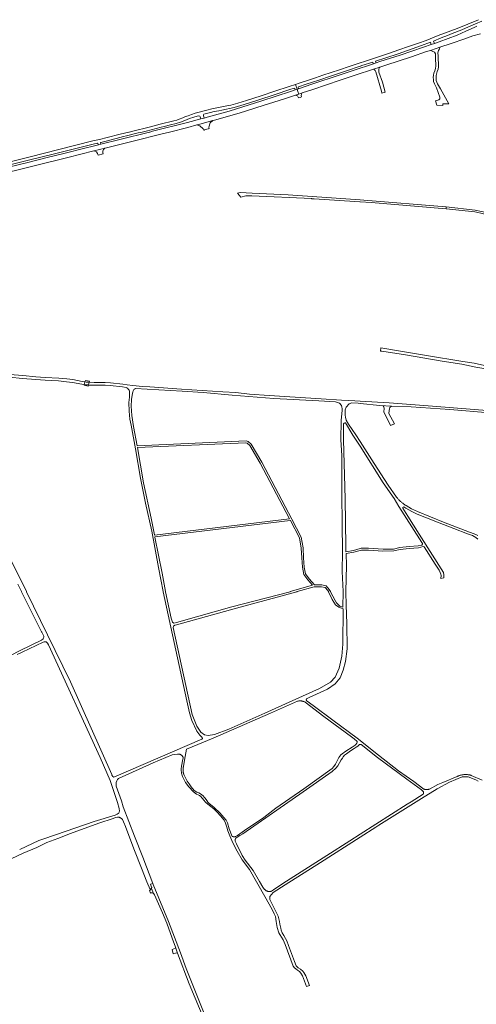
# Model space of a CAD drawing. Extents: x 146402 to 164798, y 455483 to 464134.
# Tile 64 of 256: x 155130 to 155626, y 459551 to 460622. Entities that reach past the tile are written whole.
import ezdxf

# ---------------------------------------------------------------- set-up
doc = ezdxf.new("R2010")
doc.units = 0
doc.header["$LTSCALE"] = 0.2
for name, color, linetype, lineweight in [('B-XX-VH-VERHARDING_ASFALT-GV', 252, 'CONTINUOUS', 18), ('B-XX-VH-VERHARDING_BETONSTRAATSTEEN-GV', 252, 'CONTINUOUS', 18), ('B-XX-VH-VERHARDING_FUNDERING_ZAND-GV', 252, 'CONTINUOUS', 18)]:
    doc.layers.add(name, color=color, linetype=linetype, lineweight=lineweight)

msp = doc.modelspace()

# ---------------------------------------------------------------- linework, layer by layer
at = {"layer": 'B-XX-VH-VERHARDING_ASFALT-GV'}
for points in [[(155628.725, 460622.205), (155605.46, 460612.769), (155584.947, 460604.924), (155571.907, 460599.62), (155563.405, 460596.618), (155552.55, 460592.894), (155542.187, 460589.384), (155531.979, 460585.835), (155519.933, 460581.909), (155513.263, 460579.642), (155504.522, 460576.809), (155500, 460575.286), (155495.753, 460573.855), (155488.155, 460571.349), (155477.585, 460567.833), (155459.366, 460561.69), (155451.376, 460558.898), (155443.73, 460556.386), (155433.618, 460553.248), (155429.624, 460551.875), (155431.488, 460546.636), (155432.95, 460547.125), (155432.909, 460547.25), (155432.579, 460548.263), (155432.972, 460549.293), (155441.173, 460552.039), (155448.048, 460554.303), (155454.922, 460556.567), (155467.614, 460560.834), (155484.99, 460566.553), (155500, 460571.638), (155500.426, 460571.782), (155501.713, 460572.218), (155513.582, 460576.01), (155514.281, 460574.258), (155514.331, 460574.133), (155517.377, 460575.167), (155517.33, 460575.292), (155516.715, 460576.912), (155527.807, 460580.671), (155541.286, 460585.239), (155566.545, 460594.11), (155566.557, 460594.114), (155576.441, 460597.722), (155577.296, 460595.266), (155577.34, 460595.141), (155580.728, 460596.324), (155580.681, 460596.449), (155579.74, 460598.953), (155587.986, 460602.423), (155594.82, 460605.109), (155600.149, 460607.204), (155610.473, 460611.318), (155614.529, 460612.917), (155625.324, 460617.603), (155632.249, 460620.609)], [(155626.792, 460615.057), (155623.733, 460613.633), (155615.028, 460609.759), (155605.458, 460605.48), (155595.822, 460601.812), (155585.831, 460598.106), (155580.728, 460596.324), (155577.34, 460595.141), (155568.759, 460592.145), (155543.409, 460583.791), (155521.447, 460576.549), (155517.377, 460575.167), (155514.331, 460574.133), (155506.827, 460571.585), (155500, 460569.337), (155478.08, 460562.12), (155447.326, 460551.935), (155432.95, 460547.125), (155431.488, 460546.636), (155432.382, 460544.122), (155433.384, 460541.306), (155436.985, 460542.542), (155448.34, 460546.441), (155478.081, 460556.499), (155500, 460563.647), (155509.067, 460566.604), (155514.333, 460568.331), (155521.416, 460570.654), (155528.057, 460572.833), (155555.665, 460581.943), (155572.259, 460587.424), (155576.442, 460588.799), (155582.72, 460590.862), (155586.604, 460592.143), (155598.951, 460596.217), (155613.86, 460601.523), (155622.347, 460604.576), (155630.677, 460606.729)], [(155099.734, 460451.841), (155145.576, 460463.414), (155182.026, 460472.459), (155210.298, 460479.579), (155222.596, 460482.584), (155231.342, 460484.721), (155254.522, 460490.562), (155283.111, 460497.605), (155292.498, 460499.969), (155292.623, 460500), (155292.748, 460500.031), (155312.6, 460505.03), (155322.342, 460507.678), (155324.609, 460508.294), (155335.733, 460511.317), (155339.712, 460512.398), (155341.647, 460512.924), (155368.44, 460520.613), (155394.382, 460528.717), (155417.746, 460536.285), (155429.574, 460540.083), (155433.384, 460541.306), (155432.382, 460544.122), (155431.488, 460546.636), (155429.256, 460545.889), (155424.349, 460544.248), (155393.165, 460534.013), (155357.445, 460522.874), (155333.628, 460516.111), (155330.307, 460515.225), (155326.815, 460514.293), (155312.15, 460510.38), (155274.172, 460500.763), (155271.22, 460500.031), (155271.095, 460500), (155270.97, 460499.969), (155238.829, 460491.998), (155218.08, 460486.777), (155215.402, 460486.103), (155211.157, 460485.035), (155199.121, 460482.098), (155179.1, 460476.986), (155159.776, 460472.18), (155138.604, 460466.806), (155117.523, 460461.677)], [(155111.695, 460462.359), (155139.225, 460469.235), (155166.226, 460475.983), (155187.82, 460481.274), (155209.738, 460486.747), (155214.3, 460487.878), (155214.9, 460487.502), (155215.357, 460486.228), (155215.402, 460486.103), (155218.08, 460486.777), (155218.046, 460486.902), (155217.649, 460488.357), (155217.945, 460488.75), (155225.16, 460490.547), (155242.79, 460495.032), (155246.072, 460495.867), (155258.723, 460498.964), (155262.826, 460499.969), (155262.951, 460500), (155263.076, 460500.031), (155267.141, 460501.026), (155267.153, 460501.029), (155283.781, 460505.313), (155286.908, 460506.063), (155293.609, 460507.671), (155293.636, 460507.678), (155300.08, 460509.418), (155304.647, 460510.874), (155309.325, 460512.705), (155309.331, 460512.707), (155314.368, 460514.655), (155319.248, 460516.221), (155322.741, 460517.302), (155324.294, 460517.612), (155325.49, 460517.372), (155326.169, 460516.601), (155326.78, 460514.418), (155326.815, 460514.293), (155330.307, 460515.225), (155330.274, 460515.35), (155329.652, 460517.741), (155329.536, 460518.774), (155329.937, 460519.378), (155337.092, 460521.249), (155341.353, 460522.197), (155346.279, 460523.117), (155349.426, 460523.705), (155363.159, 460526.854), (155373.827, 460530.036), (155388.82, 460534.7), (155407.442, 460540.726), (155423.633, 460546.302), (155428.341, 460547.655), (155429.045, 460547.242), (155429.237, 460546.014), (155429.256, 460545.889), (155431.488, 460546.636), (155429.624, 460551.875), (155422.767, 460549.518), (155407.234, 460544.276), (155392.314, 460539.451), (155376.215, 460534.384), (155366.857, 460531.474), (155359.47, 460529.355), (155356.919, 460528.754), (155347.909, 460526.878), (155338.655, 460525.137), (155333.372, 460523.905), (155329.032, 460522.727), (155324.764, 460521.511), (155320.651, 460520.39), (155316.688, 460519.017), (155312.919, 460517.7), (155310.162, 460516.731), (155306.998, 460515.453), (155303.305, 460514.096), (155300.628, 460513.089), (155297.214, 460512.151), (155282.424, 460508.394), (155270.552, 460505.339), (155252.704, 460500.981), (155248.858, 460500.031), (155248.733, 460500), (155248.608, 460499.969), (155238.941, 460497.581), (155224.885, 460494.075), (155216.626, 460492.055), (155209.329, 460490.286), (155172.326, 460480.97), (155141.223, 460473.129), (155103.297, 460463.706)], [(155334.633, 459530.386), (155310.793, 459590.104), (155304.478, 459607.028), (155291.685, 459641.309), (155275.076, 459681.495), (155274.619, 459682.675), (155271.962, 459681.679), (155273.277, 459678.711), (155273.35, 459678.065), (155272.981, 459677.208), (155275.358, 459671.637), (155275.51, 459671.452), (155276.259, 459670.197), (155285.008, 459650.647), (155289.698, 459639.419), (155295.755, 459623.051), (155299.282, 459613.27), (155301.321, 459606.888), (155314.215, 459573.407), (155331.781, 459531.114)]]:
    msp.add_lwpolyline(points, dxfattribs=at)
msp.add_lwpolyline([(155336.875, 460510.177), (155339.712, 460512.398), (155335.733, 460511.317), (155324.609, 460508.294), (155322.342, 460507.678), (155325.673, 460506.821), (155329.424, 460503.658), (155329.939, 460501.954), (155330.465, 460502.113), (155330.885, 460502.24), (155334.881, 460503.447), (155335.254, 460503.56), (155335.78, 460503.719), (155335.265, 460505.423)], close=True, dxfattribs=at)
at = {"layer": 'B-XX-VH-VERHARDING_BETONSTRAATSTEEN-GV'}
for points in [[(155586.562, 460592.018), (155586.604, 460592.143), (155582.72, 460590.862), (155576.442, 460588.799), (155576.567, 460588.749), (155578.338, 460588.048), (155580.792, 460586.723), (155582.009, 460585.057), (155582.025, 460582.054), (155581.871, 460580.422), (155581.859, 460580.296), (155582.129, 460572.124), (155581.799, 460569.176), (155581.021, 460566.705), (155579.923, 460563.869), (155579.557, 460561.718), (155579.42, 460559.293), (155579.557, 460557.005), (155579.786, 460555.129), (155580.884, 460552.475), (155582.937, 460547.966), (155586.721, 460537.828), (155586.542, 460536.264), (155585.425, 460535.085), (155581.841, 460533.777), (155583.341, 460529.069), (155589.728, 460528.999), (155589.853, 460528.998), (155589.857, 460530.609), (155596.351, 460530.592), (155587.131, 460547.119), (155584.21, 460552.258), (155582.71, 460555.897), (155582.542, 460557.277), (155582.42, 460559.298), (155582.538, 460561.381), (155582.826, 460563.069), (155583.85, 460565.714), (155584.744, 460568.554), (155585.243, 460570.853), (155585.238, 460570.978), (155584.751, 460583.072), (155584.564, 460586.125), (155585.111, 460588.543), (155586.08, 460590.598)], [(155521.317, 460570.529), (155521.416, 460570.654), (155514.333, 460568.331), (155514.458, 460568.267), (155515.017, 460567.979), (155516.307, 460566.961), (155516.86, 460565.529), (155522.996, 460544.521), (155523.565, 460542.37), (155527.152, 460543.505), (155524.162, 460554.087), (155520.412, 460565.192), (155520.123, 460566.275), (155520.152, 460568.253), (155520.648, 460569.685)], [(155222.474, 460482.459), (155222.596, 460482.584), (155210.298, 460479.579), (155211.607, 460479.143), (155213.329, 460478.366), (155214.556, 460476.793), (155214.977, 460474.977), (155215.005, 460474.845), (155215.196, 460474.892), (155220.531, 460476.207), (155220.496, 460476.289), (155220.079, 460477.271), (155220.217, 460479.158), (155221.025, 460480.968)], [(155199.739, 460224.511), (155204.212, 460223.536), (155204.585, 460224.85), (155201.805, 460225.097), (155199.971, 460225.329)], [(155199.971, 460225.329), (155201.805, 460225.097), (155204.585, 460224.85), (155205.419, 460227.791), (155205.338, 460227.795), (155202.127, 460228.081), (155200.8, 460228.248)], [(155200.8, 460228.248), (155202.127, 460228.081), (155205.338, 460227.795), (155205.419, 460227.791), (155205.723, 460228.861), (155201.25, 460229.836)], [(155534.144, 460201.945), (155521.534, 460202.554), (155524.848, 460202.06), (155525.853, 460201.02), (155526.235, 460199.282), (155525.775, 460195.496), (155532.867, 460180.885), (155537.184, 460182.464), (155531.299, 460193.984), (155531.557, 460197.134), (155531.697, 460198.852), (155532.292, 460200.473)], [(155275.358, 459671.637), (155272.981, 459677.208), (155272.87, 459676.951), (155271.744, 459675.376), (155271.605, 459675.261), (155271.029, 459675.022), (155270.771, 459674.914), (155271.885, 459672.164), (155272.308, 459672.238), (155273.198, 459672.32), (155273.751, 459672.315), (155274.004, 459672.273), (155274.506, 459672.126), (155274.948, 459671.913)], [(155301.321, 459606.888), (155299.282, 459613.27), (155299.147, 459612.039), (155295.466, 459610.725), (155296.661, 459606.083), (155299.33, 459606.756), (155300.572, 459607.098)]]:
    msp.add_lwpolyline(points, close=True, dxfattribs=at)
msp.add_lwpolyline([(155635.004, 460245.971), (155623.948, 460248.439), (155611.629, 460250.431), (155572.261, 460256.988), (155541.803, 460262.035), (155522.303, 460265.157), (155522.093, 460261.718), (155523.392, 460261.467), (155549.187, 460257.563), (155589.23, 460250.895), (155610.458, 460247.359), (155625.827, 460244.39), (155634.416, 460242.634)], dxfattribs=at)
at = {"layer": 'B-XX-VH-VERHARDING_FUNDERING_ZAND-GV'}
for points in [[(155436.207, 460541.114), (155436.985, 460542.542), (155433.384, 460541.306), (155429.574, 460540.083), (155430.508, 460539.821), (155431.765, 460539.363), (155432.673, 460537.959), (155432.899, 460537.107), (155433.024, 460537.147), (155434.597, 460537.652), (155436.038, 460538.147), (155436.195, 460538.201), (155435.858, 460539.706)], [(155382.73, 460433.428), (155369.537, 460434.288), (155366.49, 460433.496), (155370.136, 460429.004), (155375.57, 460430.505), (155382.346, 460430.777), (155447.005, 460427.526), (155447.567, 460427.498), (155449.803, 460427.358), (155499.761, 460424.235), (155500, 460424.22), (155511.909, 460423.476), (155593.387, 460416.49), (155593.423, 460416.486), (155593.448, 460416.484), (155593.627, 460418.593), (155504.13, 460425.909), (155500, 460426.197), (155421.869, 460431.639)], [(155625.005, 460415.15), (155593.627, 460418.593), (155593.448, 460416.484), (155624.656, 460413.06), (155626.338, 460412.683), (155644.866, 460408.526), (155672.645, 460394.47), (155691.339, 460379.556), (155701.88, 460367.244), (155710.847, 460352.742), (155714.967, 460343.188), (155718.677, 460327.338), (155720.79, 460327.646), (155716.91, 460344.026), (155712.728, 460353.723), (155703.594, 460368.496), (155692.816, 460381.085), (155673.795, 460396.26), (155645.587, 460410.533)], [(155251.031, 460201.711), (155251.186, 460208.991), (155252.353, 460215.901), (155252.635, 460217.16), (155253.121, 460218.6), (155253.894, 460219.789), (155254.538, 460220.438), (155255.663, 460220.887), (155306.558, 460218.174), (155329.124, 460216.732), (155360.772, 460213.754), (155406.037, 460210.229), (155455.009, 460207.433), (155473.247, 460206.386), (155477.614, 460205.17), (155479.543, 460202.691), (155480.179, 460200.747), (155480.361, 460199.164), (155480.424, 460197.606), (155479.413, 460186.07), (155479.128, 460165.194), (155479.889, 460148.206), (155480.1, 460105.744), (155480.404, 460073.637), (155480.657, 460043.576), (155480.468, 460021.886), (155481.533, 460000.125), (155481.539, 460000), (155481.258, 459983.318), (155477.932, 459984.394), (155474.301, 459987.781), (155472.621, 459990.571), (155467.703, 460000), (155467.639, 460000.125), (155466.42, 460002.496), (155462.845, 460006.312), (155458.228, 460007.356), (155452.766, 460007.349), (155450.464, 460007.414), (155444.527, 460013.996), (155440.666, 460019.432), (155439.125, 460026.816), (155438.523, 460036.817), (155437.955, 460047.572), (155435.769, 460059.366), (155425.576, 460078.895), (155393.035, 460140.779), (155381.596, 460160.473), (155378.094, 460163.464), (155375.924, 460164.068), (155257.509, 460158.764), (155253.713, 460179.588), (155251.751, 460191.581)], [(155481.927, 460177.952), (155481.897, 460182.611), (155482.755, 460183.473), (155483.212, 460183.662), (155483.571, 460183.66), (155483.905, 460183.49), (155492.165, 460170.168), (155500, 460158.466), (155524.928, 460118.457), (155537.086, 460101.223), (155542.124, 460092.712), (155556.065, 460070.564), (155567.05, 460053.407), (155567.79, 460052.23), (155567.75, 460051.555), (155567.177, 460050.777), (155563.141, 460049.74), (155553.174, 460049.024), (155543.065, 460047.976), (155536.328, 460046.346), (155524.838, 460046.149), (155509.023, 460047.188), (155500.98, 460047.17), (155500, 460046.898), (155492.708, 460044.872), (155484.558, 460043.486), (155484.338, 460049.614), (155483.725, 460101.026), (155482.008, 460165.247), (155481.959, 460172.844)], [(155264.545, 460118.549), (155257.864, 460156.778), (155375.694, 460162.056), (155377.132, 460161.656), (155380.038, 460159.173), (155391.285, 460139.811), (155423.129, 460079.25), (155276.521, 460061.575), (155276.395, 460061.56), (155276.371, 460061.68), (155272.721, 460080.14)], [(155276.811, 460059.458), (155276.784, 460059.592), (155276.834, 460059.598), (155423.756, 460077.311), (155424.123, 460077.355), (155433.857, 460058.706), (155435.965, 460047.336), (155436.527, 460036.705), (155437.137, 460026.55), (155438.794, 460018.614), (155442.963, 460012.742), (155448.192, 460006.947), (155424.035, 460000.036), (155423.91, 460000), (155360.542, 459983.612), (155302.735, 459967.219), (155300.673, 459966.613), (155297.283, 459965.92), (155295.877, 459966.69), (155294.553, 459971.262), (155288.334, 460000), (155288.311, 460000.125), (155284.603, 460020.047)], [(155296.729, 459961.215), (155297.2, 459962.536), (155298.44, 459963.613), (155300.177, 459963.997), (155365.637, 459981.923), (155431.178, 460000), (155431.303, 460000.036), (155450.134, 460005.423), (155452.738, 460005.349), (155458.006, 460005.356), (155461.805, 460004.496), (155464.77, 460001.332), (155465.391, 460000.125), (155465.455, 460000), (155469.382, 459991.575), (155472.981, 459985.773), (155476.783, 459983.01), (155481.363, 459981.27), (155480.993, 459943.086), (155479.959, 459929.822), (155477.283, 459916.649), (155472.702, 459907.062), (155467.6, 459901.462), (155455.648, 459894.811), (155396.3, 459867.96), (155357.251, 459850.271), (155341.523, 459844.764), (155334.893, 459843.706), (155330.56, 459844.318), (155326.764, 459847.12), (155322.276, 459853.878), (155317.222, 459866.511)], [(155307.434, 459806.012), (155307.429, 459806.523), (155307.44, 459807.034), (155307.466, 459807.544), (155307.509, 459808.053), (155307.568, 459808.561), (155307.643, 459809.066), (155307.733, 459809.569), (155307.839, 459810.069), (155309.745, 459820.656), (155311.149, 459828.75), (155340.146, 459840.53), (155402.317, 459867.876), (155428.756, 459879.58), (155431.89, 459880.831), (155432.298, 459880.931), (155432.709, 459881.015), (155433.123, 459881.084), (155433.54, 459881.137), (155433.958, 459881.174), (155434.377, 459881.195), (155434.797, 459881.199), (155435.216, 459881.188), (155435.635, 459881.161), (155436.052, 459881.119), (155436.468, 459881.06), (155436.881, 459880.985), (155437.291, 459880.895), (155437.697, 459880.789), (155438.099, 459880.668), (155438.496, 459880.531), (155438.887, 459880.379), (155439.272, 459880.213), (155439.651, 459880.032), (155440.023, 459879.837), (155440.294, 459879.682), (155460.374, 459864.333), (155490.587, 459842.157), (155493.357, 459839.904), (155496.756, 459837.19), (155496.777, 459836.877), (155496.629, 459836.048), (155496.389, 459835.237), (155496.13, 459834.684), (155495.761, 459834.002), (155494.95, 459833.302), (155494.581, 459833.045), (155493.29, 459832.142), (155491.225, 459830.909), (155484.236, 459826.398), (155480.271, 459823.526), (155478.907, 459822.402), (155477.837, 459821.039), (155476.804, 459819.713), (155476.065, 459818.257), (155474.589, 459815.309), (155472.983, 459812.435), (155471.396, 459809.782), (155469.367, 459807.571), (155438.856, 459785.495), (155408.379, 459764.516), (155395.138, 459754.499), (155374.354, 459740.096), (155366.447, 459734.744), (155364.26, 459733.568), (155363.932, 459733.437), (155363.618, 459733.407), (155363.303, 459733.394), (155362.988, 459733.396), (155362.674, 459733.414), (155362.361, 459733.448), (155362.05, 459733.498), (155361.742, 459733.564), (155361.438, 459733.645), (155361.138, 459733.742), (155360.844, 459733.854), (155360.349, 459734.428), (155358.824, 459738.271), (155357.52, 459742.186), (155355.898, 459748.592), (155354.164, 459751.385), (155351.841, 459754.366), (155347.281, 459759.462), (155341.084, 459765.157), (155335.619, 459769.779), (155334.483, 459770.91), (155333.166, 459772.705), (155331.504, 459775.277), (155330.533, 459776.334), (155329.234, 459777.816), (155328.006, 459779.113), (155326.518, 459780.007), (155324.405, 459781.07), (155322.346, 459782.041), (155319.666, 459783.863), (155316.296, 459787.55), (155313.94, 459791.122), (155312.002, 459793.916), (155308.339, 459801.053), (155308.193, 459801.491), (155308.046, 459801.981), (155307.915, 459802.475), (155307.799, 459802.972), (155307.698, 459803.473), (155307.614, 459803.977), (155307.545, 459804.484), (155307.492, 459804.992), (155307.455, 459805.501)], [(155363.938, 459729.036), (155363.944, 459729.305), (155363.966, 459729.573), (155364.005, 459729.84), (155364.059, 459730.104), (155364.128, 459730.364), (155364.213, 459730.62), (155364.313, 459730.87), (155364.428, 459731.113), (155364.557, 459731.35), (155364.7, 459731.578), (155364.856, 459731.798), (155365.024, 459732.008), (155365.205, 459732.207), (155365.276, 459732.279), (155368.995, 459734.672), (155372.47, 459736.626), (155437.969, 459782.178), (155469.7, 459804.521), (155473.463, 459807.928), (155475.75, 459810.709), (155479.404, 459817.158), (155480.622, 459819.056), (155481.637, 459820.437), (155483.021, 459822.187), (155484.938, 459823.771), (155489.346, 459826.865), (155493.605, 459829.239), (155495.8, 459830.712), (155497.496, 459832.13), (155498.732, 459833.254), (155499.341, 459833.696), (155500.944, 459833.845), (155518.657, 459819.698), (155550.59, 459796.229), (155566.641, 459784.46), (155568.633, 459782.701), (155568.72, 459782.5), (155568.792, 459782.294), (155568.848, 459782.083), (155568.915, 459781.651), (155568.924, 459781.432), (155568.918, 459781.214), (155568.895, 459780.996), (155568.857, 459780.781), (155568.803, 459780.569), (155568.734, 459780.361), (155568.649, 459780.16), (155568.551, 459779.964), (155568.455, 459779.805), (155555.515, 459771.415), (155550.986, 459768.717), (155500, 459736.22), (155488.773, 459729.064), (155463.811, 459712.989), (155416.043, 459682.701), (155405.696, 459675.547), (155403.753, 459674.342), (155403.451, 459674.224), (155403.143, 459674.121), (155402.83, 459674.034), (155402.513, 459673.962), (155402.194, 459673.905), (155401.872, 459673.864), (155401.548, 459673.84), (155401.223, 459673.831), (155400.899, 459673.838), (155400.575, 459673.861), (155400.252, 459673.9), (155399.932, 459673.955), (155399.615, 459674.025), (155399.302, 459674.111), (155398.994, 459674.213), (155398.691, 459674.329), (155398.394, 459674.46), (155398.104, 459674.606), (155397.821, 459674.765), (155397.547, 459674.939), (155397.281, 459675.125), (155397.025, 459675.325), (155396.78, 459675.537), (155396.545, 459675.76), (155396.321, 459675.995), (155396.133, 459676.212), (155394.305, 459678.711), (155390.636, 459684.797), (155383.463, 459696.875), (155374.921, 459708.003), (155371.854, 459712.979), (155365.441, 459725.79), (155363.947, 459728.767)]]:
    msp.add_lwpolyline(points, close=True, dxfattribs=at)
for points in [[(155118.905, 460233.232), (155132.881, 460232.035), (155147.218, 460230.805), (155157.503, 460230.053), (155172.137, 460229.392), (155180.654, 460228.382), (155187.235, 460227.709), (155197.24, 460225.675), (155199.971, 460225.329), (155200.8, 460228.248), (155197.728, 460228.637), (155187.687, 460230.679), (155180.983, 460231.364), (155172.382, 460232.385), (155157.68, 460233.048), (155147.456, 460233.795), (155133.138, 460235.024), (155119.198, 460236.218)], [(155642.242, 460196.767), (155578.748, 460201.802), (155531.628, 460205.319), (155500, 460207.212), (155493.997, 460207.571), (155479.543, 460208.384), (155457.572, 460209.621), (155401.093, 460213.544), (155379.589, 460214.985), (155364.882, 460216.537), (155350.717, 460217.34), (155305.703, 460220.363), (155271.338, 460223.007), (155263.399, 460223.225), (155252.757, 460224.15), (155246.8, 460224.904), (155241.921, 460225.734), (155228.485, 460227.234), (155222.686, 460227.545), (155215.486, 460227.526), (155210.862, 460227.543), (155205.419, 460227.791), (155204.585, 460224.85), (155205.137, 460224.801), (155210.788, 460224.543), (155215.485, 460224.526), (155222.609, 460224.545), (155228.238, 460224.243), (155241.503, 460222.762), (155245.466, 460222.088), (155246.412, 460221.671), (155247.205, 460221.124), (155247.831, 460220.444), (155248.228, 460219.918), (155248.687, 460219.058), (155249.063, 460218.041), (155249.114, 460211.62), (155248.564, 460205.649), (155248.835, 460196.384), (155249.616, 460187.756), (155251.015, 460181.009), (155255.556, 460155.396), (155261.272, 460123.406), (155266.596, 460096.235), (155273.4, 460065.957), (155280.81, 460026.42), (155285.691, 460000.125), (155285.714, 460000), (155311.388, 459881.432), (155314.387, 459868.118), (155316.978, 459859.793), (155322.216, 459848.301), (155325.691, 459844.02), (155328.164, 459841.391), (155328.579, 459840.33), (155327.976, 459839.453), (155232.006, 459798.204), (155230.897, 459798.8), (155230.079, 459800.543), (155229.875, 459801.088), (155185.115, 459901.836), (155160.123, 459952.895), (155137.303, 460000), (155137.244, 460000.125), (155133.269, 460008.561), (155131.549, 460011.961), (155115.755, 460043.185)], [(155627.818, 460061.069), (155623.919, 460062.833), (155618.92, 460064.746), (155590.593, 460075.715), (155562.198, 460087.218), (155555.749, 460090.24), (155550.083, 460093.578), (155549.636, 460093.853), (155548.95, 460094.288), (155548.273, 460094.737), (155547.606, 460095.199), (155546.947, 460095.675), (155546.298, 460096.163), (155545.659, 460096.664), (155545.029, 460097.177), (155544.41, 460097.703), (155543.801, 460098.24), (155543.203, 460098.79), (155542.616, 460099.351), (155542.041, 460099.924), (155541.476, 460100.508), (155540.923, 460101.103), (155540.382, 460101.709), (155539.853, 460102.325), (155539.336, 460102.951), (155530.317, 460116.01), (155515.282, 460139.48), (155500, 460163.235), (155495.362, 460170.483), (155487.404, 460182.174), (155484.819, 460186.669), (155483.854, 460189.718), (155483.532, 460191.924), (155483.546, 460194.368), (155483.757, 460197.649), (155484.774, 460200.808), (155488.077, 460204.238), (155490.889, 460205.358), (155497.745, 460204.966), (155500, 460204.737), (155521.534, 460202.554), (155534.144, 460201.945), (155555.368, 460200.92), (155597.566, 460198.149), (155640.69, 460194.685)], [(155632.648, 459795.093), (155620.724, 459800.147), (155620.164, 459800.31), (155619.6, 459800.458), (155619.032, 459800.59), (155618.46, 459800.707), (155617.886, 459800.808), (155617.309, 459800.893), (155616.73, 459800.962), (155616.149, 459801.015), (155615.567, 459801.052), (155614.984, 459801.074), (155614.4, 459801.079), (155613.817, 459801.069), (155613.235, 459801.042), (155612.653, 459801), (155612.073, 459800.941), (155611.494, 459800.867), (155610.918, 459800.777), (155610.344, 459800.67), (155609.774, 459800.549), (155609.207, 459800.412), (155608.644, 459800.259), (155608.085, 459800.091), (155607.532, 459799.907), (155606.983, 459799.709), (155606.44, 459799.495), (155605.903, 459799.267), (155605.611, 459799.135), (155589.715, 459792.457), (155584.526, 459790.277), (155575.232, 459785.275), (155574.914, 459785.145), (155574.59, 459785.03), (155574.261, 459784.931), (155573.928, 459784.846), (155573.591, 459784.777), (155573.252, 459784.724), (155572.91, 459784.687), (155572.567, 459784.666), (155572.224, 459784.661), (155571.88, 459784.671), (155571.538, 459784.698), (155571.197, 459784.741), (155570.858, 459784.799), (155570.523, 459784.873), (155570.191, 459784.963), (155569.864, 459785.068), (155569.542, 459785.188), (155569.293, 459785.293), (155558.312, 459793.554), (155541.616, 459805.292), (155519.944, 459822.066), (155496.739, 459840.801), (155470.285, 459860.099), (155448.694, 459876.223), (155442.283, 459880.872), (155442.143, 459880.951), (155442.011, 459881.043), (155441.889, 459881.147), (155441.778, 459881.263), (155441.68, 459881.39), (155441.594, 459881.526), (155441.522, 459881.669), (155441.465, 459881.819), (155441.423, 459881.975), (155441.396, 459882.133), (155441.386, 459882.293), (155441.391, 459882.454), (155441.413, 459882.613), (155441.45, 459882.769), (155441.502, 459882.921), (155441.569, 459883.067), (155441.651, 459883.206), (155441.746, 459883.335), (155441.853, 459883.455), (155441.972, 459883.563), (155442.1, 459883.659), (155442.238, 459883.742), (155442.249, 459883.748), (155444.492, 459884.995), (155464.62, 459894.026), (155472.639, 459899.929), (155478.108, 459906.144), (155481.47, 459914.781), (155484.011, 459923.915), (155485.714, 459937.988), (155485.419, 459965.208), (155484.895, 459985.405), (155484.366, 460000), (155484.369, 460000.125), (155485.098, 460028.523), (155484.632, 460041.47), (155493.144, 460042.918), (155500, 460044.822), (155501.254, 460045.17), (155508.959, 460045.188), (155524.79, 460044.147), (155536.584, 460044.35), (155543.405, 460046), (155553.348, 460047.032), (155563.465, 460047.758), (155568.373, 460049.019), (155569.511, 460048.637), (155581.594, 460029.947), (155585.815, 460023.418), (155586.937, 460020.995), (155587.636, 460019.001), (155587.876, 460017.472), (155587.821, 460014.239), (155590.952, 460014.896), (155591.009, 460018.484), (155590.562, 460021.045), (155563.942, 460062.492), (155551.693, 460082.179), (155546.521, 460090.986), (155546.525, 460091.733), (155547.418, 460092.367), (155549.782, 460090.985), (155556.156, 460087.288), (155562.038, 460084.446), (155572.248, 460080.406), (155584.159, 460075.574), (155601.921, 460068.754), (155616.812, 460063.016), (155622.236, 460060.959), (155625.885, 460059.09), (155628.078, 460057.3)], [(155127.79, 460008.292), (155131.661, 460000.125), (155131.72, 460000), (155153.597, 459956.264), (155153.746, 459956.065), (155155.589, 459952.43), (155155.924, 459951.473), (155155.947, 459950.589), (155155.858, 459949.666), (155155.364, 459948.817), (155153.509, 459947.316), (155130.204, 459935.881), (155109.404, 459925.121)], [(155127.241, 459931.727), (155132.386, 459934.324), (155155.344, 459945.001), (155156.337, 459945.374), (155157.664, 459945.509), (155158.42, 459945.327), (155159.808, 459944.209), (155160.141, 459943.822), (155160.972, 459942.245), (155217.472, 459819.765), (155228.023, 459794.522), (155235.987, 459770.663), (155238.134, 459764.313), (155238.272, 459761.271), (155237.939, 459760.35), (155237.422, 459759.245), (155237.016, 459758.766), (155235.762, 459757.956), (155233.549, 459757.074), (155210.945, 459749.908), (155169.858, 459735.839), (155167.756, 459735.229), (155155.983, 459731.172), (155150.512, 459729.286), (155129.812, 459719.482)], [(155067.94, 459684.817), (155133.596, 459715.434), (155148.351, 459721.69), (155159.382, 459726.989), (155171.183, 459731.659), (155185.196, 459736.916), (155215.924, 459748.14), (155231.535, 459753.449), (155234.025, 459754.266), (155236.278, 459754.714), (155237.82, 459754.548), (155238.169, 459754.442), (155238.513, 459754.321), (155238.851, 459754.185), (155239.183, 459754.034), (155239.508, 459753.869), (155239.825, 459753.69), (155240.435, 459753.291), (155240.726, 459753.072), (155241.007, 459752.84), (155241.278, 459752.596), (155241.538, 459752.34), (155243.833, 459746.994), (155244.065, 459746.374), (155254.481, 459718.606), (155262.116, 459699.339), (155268.004, 459684.42), (155271.661, 459676.146), (155271.753, 459675.699), (155271.776, 459675.519), (155271.744, 459675.376), (155272.87, 459676.951), (155272.981, 459677.208), (155273.35, 459678.065), (155273.277, 459678.711), (155271.962, 459681.679), (155274.619, 459682.675), (155263.591, 459711.163), (155254.797, 459733.97), (155242.479, 459765.92), (155240.498, 459772.604), (155234.6, 459788.423), (155234.769, 459792.391), (155235.457, 459794.203), (155236.321, 459795.638), (155237.409, 459796.7), (155274.817, 459813.991), (155295.74, 459822.491), (155301.3, 459823.305), (155301.488, 459823.328), (155301.791, 459823.351), (155302.094, 459823.359), (155302.7, 459823.327), (155303.001, 459823.287), (155303.3, 459823.231), (155303.886, 459823.073), (155304.172, 459822.971), (155304.452, 459822.854), (155304.726, 459822.723), (155304.992, 459822.577), (155305.251, 459822.417), (155305.5, 459822.244), (155305.74, 459822.058), (155305.97, 459821.86), (155306.189, 459821.65), (155306.397, 459821.428), (155306.777, 459820.954), (155306.947, 459820.703), (155307.104, 459820.443), (155307.247, 459820.175), (155307.376, 459819.9), (155307.49, 459819.619), (155307.394, 459818.919), (155307.24, 459817.777), (155305.813, 459810.191), (155305.785, 459810.055), (155305.685, 459809.517), (155305.601, 459808.976), (155305.533, 459808.433), (155305.48, 459807.889), (155305.443, 459807.343), (155305.422, 459806.796), (155305.417, 459806.249), (155305.427, 459805.702), (155305.454, 459805.156), (155305.496, 459804.61), (155305.554, 459804.067), (155305.628, 459803.525), (155305.717, 459802.986), (155305.822, 459802.45), (155306.87, 459798.794), (155310.186, 459792.287), (155313.55, 459787.64), (155318.735, 459782.228), (155321.928, 459779.886), (155323.852, 459778.913), (155325.341, 459778.259), (155326.735, 459777.2), (155327.963, 459775.921), (155328.84, 459774.718), (155329.56, 459773.74), (155332.214, 459770.665), (155336.102, 459767.343), (155340.744, 459763.703), (155344.667, 459759.993), (155348.22, 459756.194), (155352.062, 459751.361), (155353.721, 459748.162), (155354.968, 459743.934), (155356.013, 459739.909), (155358.192, 459734.293), (155361.521, 459726.735), (155366.187, 459717.805), (155371.532, 459708.484), (155379.544, 459697.717), (155396.222, 459668.513), (155404.287, 459654.224), (155406.471, 459649.667), (155407.885, 459646.716), (155408.775, 459641.329), (155409.694, 459634.725), (155411.504, 459629.037), (155412.561, 459627.003), (155416.435, 459621.266), (155418.433, 459616.315), (155427.215, 459592.633), (155428.752, 459590.744), (155429.888, 459589.595), (155431.835, 459588.33), (155434, 459586.732), (155435.612, 459585.027), (155437.365, 459582.178), (155441.684, 459570.651), (155444.823, 459571.591), (155440.756, 459582.158), (155439.994, 459584.079), (155438.897, 459585.708), (155437.505, 459587.117), (155435.121, 459589.195), (155432.477, 459590.943), (155430.387, 459592.873), (155428.499, 459597.86), (155422.186, 459615.003), (155420.079, 459620.323), (155418.841, 459622.874), (155417.017, 459626.166), (155415.337, 459628.83), (155414.028, 459631.861), (155413.671, 459633.927), (155412.665, 459638.357), (155412.423, 459641.123), (155410.726, 459647.068), (155406.207, 459656.367), (155401.802, 459664.993), (155401.877, 459668.393), (155405.23, 459672.635), (155418.496, 459681.016), (155456.861, 459705.276), (155500, 459732.916), (155516.826, 459743.697), (155520.277, 459745.86), (155566.558, 459774.87), (155583.754, 459785.619), (155597.095, 459792.623), (155610.813, 459798.543), (155617.318, 459798.765), (155625.881, 459795.162), (155628.251, 459793.897)]]:
    msp.add_lwpolyline(points, dxfattribs=at)

doc.saveas('drawing.dxf')
